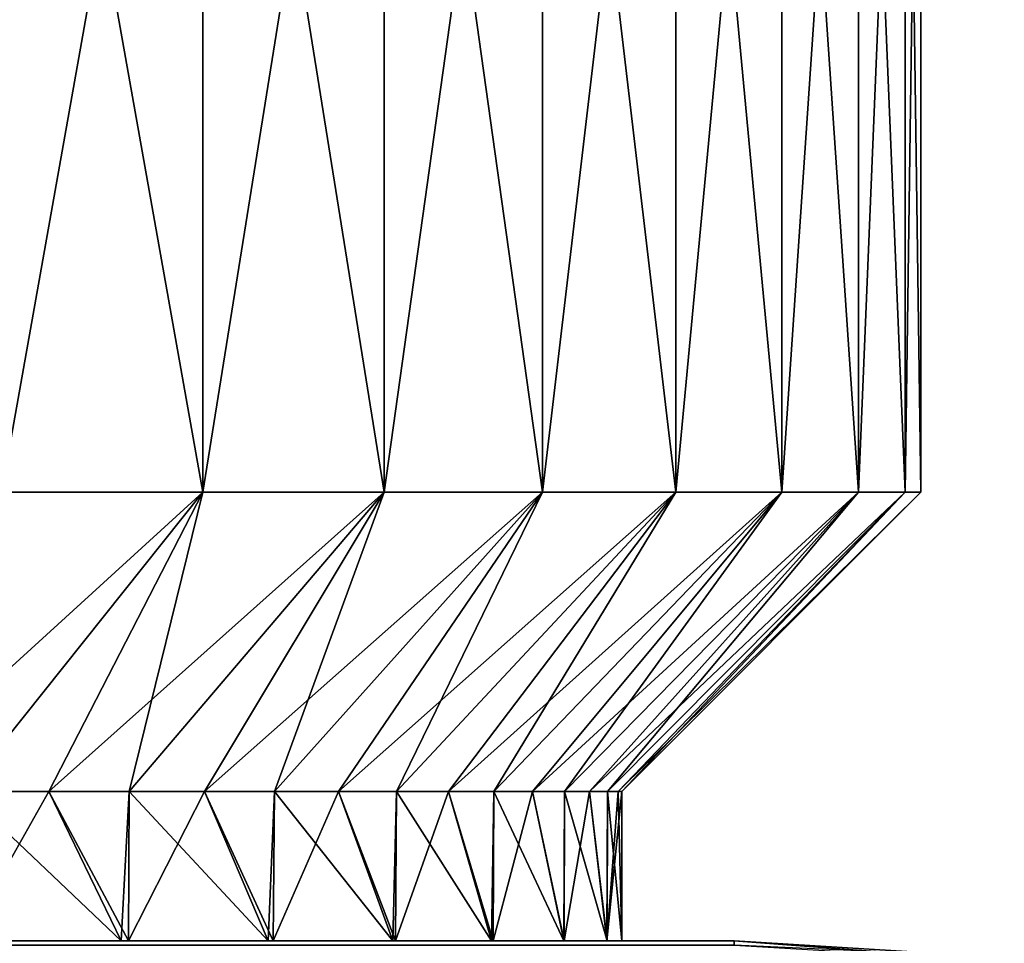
# Model space of a CAD drawing. Header units: metres. Extents: x -106 to 264, y -111 to 81.
# Tile 114 of 256: x 84 to 90, y 21 to 27. Entities that reach past the tile are written whole.
import ezdxf

# ---------------------------------------------------------------- set-up
doc = ezdxf.new("R2010")
doc.units = ezdxf.units.M
doc.layers.add('solid_20422013', color=7, linetype='CONTINUOUS')

msp = doc.modelspace()

# ---------------------------------------------------------------- linework, layer by layer
at = {"layer": 'solid_20422013'}
for points in [[(83.599709, 24, -11.187345), (83.599709, 31.570021, -11.187345), (84.945869, 31.570021, -10.2093)], [(84.945869, 24, -10.2093), (83.599709, 24, -11.187345), (84.945869, 31.570021, -10.2093)], [(83.599709, 31.570021, 11.187345), (83.599709, 24, 11.187345), (84.945869, 24, 10.2093)], [(84.945869, 31.570021, 10.2093), (83.599709, 31.570021, 11.187345), (84.945869, 24, 10.2093)], [(84.945869, 24, -10.2093), (84.945869, 31.570021, -10.2093), (86.158836, 31.570021, -9.07025)], [(86.158836, 24, -9.07025), (84.945869, 24, -10.2093), (86.158836, 31.570021, -9.07025)], [(84.945869, 31.570021, 10.2093), (84.945869, 24, 10.2093), (86.158836, 24, 9.07025)], [(86.158836, 31.570021, 9.07025), (84.945869, 31.570021, 10.2093), (86.158836, 24, 9.07025)], [(86.158836, 24, -9.07025), (86.158836, 31.570021, -9.07025), (87.219475, 31.570021, -7.788155)], [(87.219475, 24, -7.788155), (86.158836, 24, -9.07025), (87.219475, 31.570021, -7.788155)], [(86.158836, 31.570021, 9.07025), (86.158836, 24, 9.07025), (87.219475, 24, 7.788155)], [(87.219475, 31.570021, 7.788155), (86.158836, 31.570021, 9.07025), (87.219475, 24, 7.788155)], [(87.219475, 24, -7.788155), (87.219475, 31.570021, -7.788155), (88.111061, 31.570021, -6.383236)], [(88.111061, 24, -6.383236), (87.219475, 24, -7.788155), (88.111061, 31.570021, -6.383236)], [(87.219475, 31.570021, 7.788155), (87.219475, 24, 7.788155), (88.111061, 24, 6.383236)], [(88.111061, 31.570021, 6.383236), (87.219475, 31.570021, 7.788155), (88.111061, 24, 6.383236)], [(88.111061, 24, -6.383236), (88.111061, 31.570021, -6.383236), (88.819542, 31.570021, -4.87765)], [(88.819542, 24, -4.87765), (88.111061, 24, -6.383236), (88.819542, 31.570021, -4.87765)], [(88.111061, 31.570021, 6.383236), (88.111061, 24, 6.383236), (88.819542, 24, 4.87765)], [(88.819542, 31.570021, 4.87765), (88.111061, 31.570021, 6.383236), (88.819542, 24, 4.87765)], [(88.819542, 24, -4.87765), (88.819542, 31.570021, -4.87765), (89.333725, 31.570021, -3.295141)], [(89.333725, 24, -3.295141), (88.819542, 24, -4.87765), (89.333725, 31.570021, -3.295141)], [(88.819542, 31.570021, 4.87765), (88.819542, 24, 4.87765), (89.333725, 24, 3.295141)], [(89.333725, 31.570021, 3.295141), (88.819542, 31.570021, 4.87765), (89.333725, 24, 3.295141)], [(89.333725, 24, -3.295141), (89.333725, 31.570021, -3.295141), (89.645523, 31.570021, -1.660665)], [(89.645523, 24, -1.660665), (89.333725, 24, -3.295141), (89.645523, 31.570021, -1.660665)], [(89.333725, 31.570021, 3.295141), (89.333725, 24, 3.295141), (89.645523, 24, 1.660665)], [(89.645523, 31.570021, 1.660665), (89.333725, 31.570021, 3.295141), (89.645523, 24, 1.660665)], [(89.645523, 24, -1.660665), (89.645523, 31.570021, -1.660665), (89.75, 31.570021)], [(89.75, 24), (89.645523, 24, -1.660665), (89.75, 31.570021)], [(89.645523, 31.570021, 1.660665), (89.75, 24), (89.75, 31.570021)], [(89.645523, 31.570021, 1.660665), (89.645523, 24, 1.660665), (89.75, 24)], [(82.750168, 22, -9.354033), (83.599709, 24, -11.187345), (84.945869, 24, -10.2093)], [(83.348564, 22, -8.925225), (82.750168, 22, -9.354033), (84.945869, 24, -10.2093)], [(83.917641, 22, -8.458198), (83.348564, 22, -8.925225), (84.945869, 24, -10.2093)], [(83.348564, 22, 8.925225), (84.945869, 24, 10.2093), (83.599709, 24, 11.187345)], [(83.348564, 22, 8.925225), (83.917641, 22, 8.458198), (84.945869, 24, 10.2093)], [(83.917641, 22, -8.458198), (84.945869, 24, -10.2093), (86.158836, 24, -9.07025)], [(84.454948, 22, -7.954951), (83.917641, 22, -8.458198), (86.158836, 24, -9.07025)], [(83.917641, 22, 8.458198), (84.454948, 22, 7.954951), (84.945869, 24, 10.2093)], [(84.958199, 22, -7.41764), (84.454948, 22, -7.954951), (86.158836, 24, -9.07025)], [(84.454948, 22, 7.954951), (86.158836, 24, 9.07025), (84.945869, 24, 10.2093)], [(84.454948, 22, 7.954951), (84.958199, 22, 7.41764), (86.158836, 24, 9.07025)], [(84.958199, 22, -7.41764), (86.158836, 24, -9.07025), (87.219475, 24, -7.788155)], [(85.425224, 22, -6.848566), (84.958199, 22, -7.41764), (87.219475, 24, -7.788155)], [(84.958199, 22, 7.41764), (85.425224, 22, 6.848566), (86.158836, 24, 9.07025)], [(85.854034, 22, -6.250165), (85.425224, 22, -6.848566), (87.219475, 24, -7.788155)], [(85.425224, 22, 6.848566), (87.219475, 24, 7.788155), (86.158836, 24, 9.07025)], [(85.425224, 22, 6.848566), (85.854034, 22, 6.250165), (87.219475, 24, 7.788155)], [(85.854034, 22, -6.250165), (87.219475, 24, -7.788155), (88.111061, 24, -6.383236)], [(86.242783, 22, -5.625), (85.854034, 22, -6.250165), (88.111061, 24, -6.383236)], [(85.854034, 22, 6.250165), (86.242783, 22, 5.625), (87.219475, 24, 7.788155)], [(86.589821, 22, -4.975748), (86.242783, 22, -5.625), (88.111061, 24, -6.383236)], [(86.242783, 22, 5.625), (88.111061, 24, 6.383236), (87.219475, 24, 7.788155)], [(86.242783, 22, 5.625), (86.589821, 22, 4.975748), (88.111061, 24, 6.383236)], [(86.589821, 22, -4.975748), (88.111061, 24, -6.383236), (88.819542, 24, -4.87765)], [(86.893646, 22, -4.305189), (86.589821, 22, -4.975748), (88.819542, 24, -4.87765)], [(86.589821, 22, 4.975748), (86.893646, 22, 4.305189), (88.111061, 24, 6.383236)], [(87.152962, 22, -3.616194), (86.893646, 22, -4.305189), (88.819542, 24, -4.87765)], [(86.893646, 22, 4.305189), (88.819542, 24, 4.87765), (88.111061, 24, 6.383236)], [(86.893646, 22, 4.305189), (87.152962, 22, 3.616194), (88.819542, 24, 4.87765)], [(87.152962, 22, -3.616194), (88.819542, 24, -4.87765), (89.333725, 24, -3.295141)], [(87.366669, 22, -2.911714), (87.152962, 22, -3.616194), (89.333725, 24, -3.295141)], [(87.152962, 22, 3.616194), (87.366669, 22, 2.911714), (88.819542, 24, 4.87765)], [(87.533836, 22, -2.194766), (87.366669, 22, -2.911714), (89.333725, 24, -3.295141)], [(87.366669, 22, 2.911714), (89.333725, 24, 3.295141), (88.819542, 24, 4.87765)], [(87.366669, 22, 2.911714), (87.533836, 22, 2.194766), (89.333725, 24, 3.295141)], [(87.533836, 22, -2.194766), (89.333725, 24, -3.295141), (89.645523, 24, -1.660665)], [(87.653755, 22, -1.46842), (87.533836, 22, -2.194766), (89.645523, 24, -1.660665)], [(87.533836, 22, 2.194766), (87.653755, 22, 1.46842), (89.333725, 24, 3.295141)], [(87.725914, 22, -0.735785), (87.653755, 22, -1.46842), (89.645523, 24, -1.660665)], [(87.653755, 22, 1.46842), (89.645523, 24, 1.660665), (89.333725, 24, 3.295141)], [(87.653755, 22, 1.46842), (87.725914, 22, 0.735785), (89.645523, 24, 1.660665)], [(87.725914, 22, -0.735785), (89.645523, 24, -1.660665), (89.75, 24)], [(87.725914, 22, -0.735785), (89.75, 24), (87.75, 22)], [(87.725914, 22, 0.735785), (87.75, 22), (89.645523, 24, 1.660665)], [(87.75, 22), (89.75, 24), (89.645523, 24, 1.660665)], [(84.400383, 21, 8.00908), (83.348564, 22, 8.925225), (83.286896, 21, 8.971275)], [(84.400383, 21, 8.00908), (83.917641, 22, 8.458198), (83.348564, 22, 8.925225)], [(83.35144, 21, -8.922384), (83.348564, 22, -8.925225), (83.917641, 22, -8.458198)], [(84.449524, 21, -7.96032), (83.35144, 21, -8.922384), (83.917641, 22, -8.458198)], [(84.400383, 21, 8.00908), (84.454948, 22, 7.954951), (83.917641, 22, 8.458198)], [(84.449524, 21, -7.96032), (83.917641, 22, -8.458198), (84.454948, 22, -7.954951)], [(85.383125, 21, 6.900162), (84.454948, 22, 7.954951), (84.400383, 21, 8.00908)], [(84.449524, 21, -7.96032), (84.454948, 22, -7.954951), (84.958199, 22, -7.41764)], [(85.416748, 21, -6.857237), (84.449524, 21, -7.96032), (84.958199, 22, -7.41764)], [(85.383125, 21, 6.900162), (84.958199, 22, 7.41764), (84.454948, 22, 7.954951)], [(85.383125, 21, 6.900162), (85.425224, 22, 6.848566), (84.958199, 22, 7.41764)], [(85.416748, 21, -6.857237), (84.958199, 22, -7.41764), (85.425224, 22, -6.848566)], [(86.216667, 21, 5.669938), (85.425224, 22, 6.848566), (85.383125, 21, 6.900162)], [(85.416748, 21, -6.857237), (85.425224, 22, -6.848566), (85.854034, 22, -6.250165)], [(86.236237, 21, -5.636282), (85.416748, 21, -6.857237), (85.854034, 22, -6.250165)], [(86.216667, 21, 5.669938), (85.854034, 22, 6.250165), (85.425224, 22, 6.848566)], [(86.216667, 21, 5.669938), (86.242783, 22, 5.625), (85.854034, 22, 6.250165)], [(86.236237, 21, -5.636282), (85.854034, 22, -6.250165), (86.242783, 22, -5.625)], [(86.878525, 21, 4.336645), (86.242783, 22, 5.625), (86.216667, 21, 5.669938)], [(86.236237, 21, -5.636282), (86.242783, 22, -5.625), (86.589821, 22, -4.975748)], [(86.888046, 21, -4.314885), (86.236237, 21, -5.636282), (86.589821, 22, -4.975748)], [(86.878525, 21, 4.336645), (86.589821, 22, 4.975748), (86.242783, 22, 5.625)], [(86.878525, 21, 4.336645), (86.893646, 22, 4.305189), (86.589821, 22, 4.975748)], [(86.888046, 21, -4.314885), (86.589821, 22, -4.975748), (86.893646, 22, -4.305189)], [(87.361862, 21, 2.92955), (86.893646, 22, 4.305189), (86.878525, 21, 4.336645)], [(86.888046, 21, -4.314885), (86.893646, 22, -4.305189), (87.152962, 22, -3.616194)], [(87.364677, 21, -2.919104), (86.888046, 21, -4.314885), (87.152962, 22, -3.616194)], [(87.361862, 21, 2.92955), (87.152962, 22, 3.616194), (86.893646, 22, 4.305189)], [(87.361862, 21, 2.92955), (87.366669, 22, 2.911714), (87.152962, 22, 3.616194)], [(87.364677, 21, -2.919104), (87.152962, 22, -3.616194), (87.366669, 22, -2.911714)], [(87.650566, 21, 1.48842), (87.366669, 22, 2.911714), (87.361862, 21, 2.92955)], [(87.364677, 21, -2.919104), (87.366669, 22, -2.911714), (87.533836, 22, -2.194766)], [(87.65023, 21, -1.484793), (87.364677, 21, -2.919104), (87.533836, 22, -2.194766)], [(87.650566, 21, 1.48842), (87.533836, 22, 2.194766), (87.366669, 22, 2.911714)], [(87.650566, 21, 1.48842), (87.653755, 22, 1.46842), (87.533836, 22, 2.194766)], [(87.65023, 21, -1.484793), (87.533836, 22, -2.194766), (87.653755, 22, -1.46842)], [(87.65023, 21, -1.484793), (87.725914, 22, -0.735785), (87.75, 22)], [(87.65023, 21, -1.484793), (87.75, 22), (87.75, 21)], [(87.65023, 21, -1.484793), (87.653755, 22, -1.46842), (87.725914, 22, -0.735785)], [(87.650566, 21, 1.48842), (87.75, 21), (87.653755, 22, 1.46842)], [(87.75, 21), (87.725914, 22, 0.735785), (87.653755, 22, 1.46842)], [(87.75, 21), (87.75, 22), (87.725914, 22, 0.735785)], [(88.5, 21, -17.5), (-88.5, 21, -17.5), (76.544258, 21, -11.249847)], [(88.5, 20.971521, -17.790901), (-88.5, 21, -17.5), (88.5, 21, -17.5)], [(-88.5, 20.971521, -17.790901), (-88.5, 21, -17.5), (88.5, 20.971521, -17.790901)], [(72.174408, 21, 10.383374), (-0.000001, 21, 17.5), (88.5, 21, 17.5)], [(1.60938, 20.986002, 17.704453), (88.5, 21, 17.5), (-0.000001, 21, 17.5)], [(1.60938, 20.986002, 17.704453), (1.766791, 20.983109, 17.724478), (88.5, 21, 17.5)], [(88.5, 20.971178, 17.792635), (88.5, 21, 17.5), (1.766791, 20.983109, 17.724478)], [(73.561028, 21, 10.859262), (72.174408, 21, 10.383374), (88.5, 21, 17.5)], [(74.996185, 21, 11.1478), (73.561028, 21, 10.859262), (88.5, 21, 17.5)], [(76.455742, 21, 11.249847), (74.996185, 21, 11.1478), (88.5, 21, 17.5)], [(77.914955, 21, 11.159636), (76.455742, 21, 11.249847), (88.5, 21, 17.5)], [(88.5, 21, -17.5), (76.544258, 21, -11.249847), (78.003815, 21, -11.1478)], [(79.351143, 21, 10.882648), (77.914955, 21, 11.159636), (88.5, 21, 17.5)], [(88.5, 21, -17.5), (78.003815, 21, -11.1478), (79.438972, 21, -10.859262)], [(80.74118, 21, 10.41851), (79.351143, 21, 10.882648), (88.5, 21, 17.5)], [(88.5, 21, -17.5), (79.438972, 21, -10.859262), (80.825592, 21, -10.383374)], [(82.06163, 21, 9.77903), (80.74118, 21, 10.41851), (88.5, 21, 17.5)], [(88.5, 21, -17.5), (80.825592, 21, -10.383374), (82.139168, 21, -9.734533)], [(83.286896, 21, 8.971275), (82.06163, 21, 9.77903), (88.5, 21, 17.5)], [(88.5, 21, -17.5), (82.139168, 21, -9.734533), (83.35144, 21, -8.922384)], [(84.400383, 21, 8.00908), (83.286896, 21, 8.971275), (88.5, 21, 17.5)], [(88.5, 21, -17.5), (83.35144, 21, -8.922384), (84.449524, 21, -7.96032)], [(85.383125, 21, 6.900162), (84.400383, 21, 8.00908), (88.5, 21, 17.5)], [(88.5, 21, -17.5), (84.449524, 21, -7.96032), (85.416748, 21, -6.857237)], [(86.216667, 21, 5.669938), (85.383125, 21, 6.900162), (88.5, 21, 17.5)], [(88.5, 21, -17.5), (85.416748, 21, -6.857237), (86.236237, 21, -5.636282)], [(86.878525, 21, 4.336645), (86.216667, 21, 5.669938), (88.5, 21, 17.5)], [(88.5, 21, -17.5), (86.236237, 21, -5.636282), (86.888046, 21, -4.314885)], [(87.361862, 21, 2.92955), (86.878525, 21, 4.336645), (88.5, 21, 17.5)], [(88.5, 21, -17.5), (86.888046, 21, -4.314885), (87.364677, 21, -2.919104)], [(87.650566, 21, 1.48842), (87.361862, 21, 2.92955), (88.5, 21, 17.5)], [(88.5, 21, -17.5), (87.364677, 21, -2.919104), (87.65023, 21, -1.484793)], [(88.5, 21, -17.5), (87.65023, 21, -1.484793), (87.75, 21)], [(87.650566, 21, 1.48842), (88.5, 21, 17.5), (87.75, 21)], [(88.5, 21, 17.5), (88.5, 21, -17.5), (87.75, 21)], [(90.308052, 20.890633, 17.5), (88.5, 21, -17.5), (88.5, 21, 17.5)], [(90.308052, 20.890633, -17.5), (88.5, 21, -17.5), (90.308052, 20.890633, 17.5)], [(88.5, 20.971521, -17.790901), (88.5, 21, -17.5), (90.308052, 20.890633, -17.5)], [(90.238045, 20.869947, 17.792635), (88.5, 21, 17.5), (88.5, 20.971178, 17.792635)], [(90.308052, 20.890633, 17.5), (88.5, 21, 17.5), (90.238045, 20.869947, 17.792635)]]:
    msp.add_3dface(points, dxfattribs=at)

doc.saveas('drawing.dxf')
